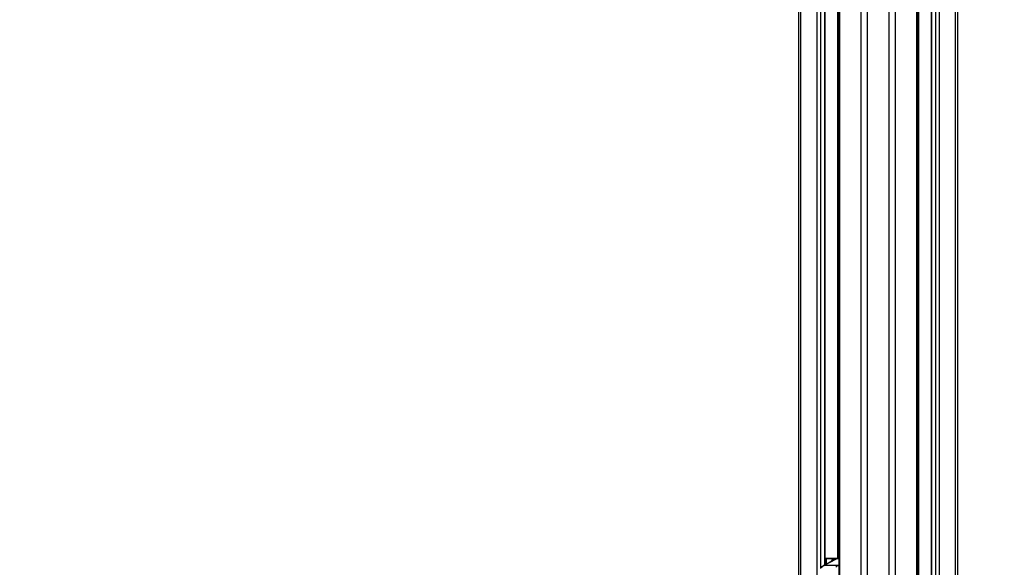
# Model space of a CAD drawing. Header units: millimetres. Extents: x 10 to 10348, y 8 to 8288.
# Tile 22 of 129: x 2826 to 3732, y 1264 to 1767. Entities that reach past the tile are written whole.
import ezdxf

# ---------------------------------------------------------------- set-up
doc = ezdxf.new("R2010")
doc.units = ezdxf.units.MM
doc.layers.add('COMPONENT_GEOMETRY', color=7, linetype='Continuous')
doc.styles.add('SLDTEXTSTYLE0', font='TXT', dxfattribs={"width": 0.75})
doc.dimstyles.new('SLDDIMSTYLE1', dxfattribs={"dimtxt": 75, "dimasz": 3.302, "dimexe": 0, "dimexo": 0.0625, "dimgap": 18.75, "dimtad": 0, "dimtih": 1, "dimtoh": 1, "dimdec": 0, "dimrnd": 1e-09, "dimzin": 12, "dimdsep": 46, "dimtxsty": 'SLDTEXTSTYLE0', "dimsah": 1, "dimcen": 0.09, "dimadec": 0, "dimazin": 3, "dimtfac": 1, "dimtdec": 0, "dimtofl": 0, "dimtmove": 0, "dimatfit": 3, "dimfxl": 1, "dimfrac": 2, "dimtolj": 1, "dimtzin": 12, "dimarcsym": 0})

# ---------------------------------------------------------------- blocks, each defined once
blk = doc.blocks.new('_D_5')
at = {"layer": 'COMPONENT_GEOMETRY', "color": 7}
for p, q in [((3546.34, 3861.9), (417.24, 3861.9)), ((420.41, 3861.9), (420.41, 2365.11)), ((420.41, 749.25), (420.41, 2246.04)), ((3146.61, 749.25), (417.24, 749.25))]:
    blk.add_line(p, q, dxfattribs=at)
for points in [[(420.41, 3861.9), (419.9, 3858.6), (420.92, 3858.6)], [(420.41, 749.25), (420.92, 752.55), (419.9, 752.55)]]:
    blk.add_solid(points, dxfattribs=at)
at = {"layer": 'COMPONENT_GEOMETRY', "color": 7, "insert": (309.58, 2342.72), "char_height": 75, "attachment_point": 1, "style": 'SLDTEXTSTYLE0'}
blk.add_mtext('3113', dxfattribs=at)
blk = doc.blocks.new('_D_6')
at = {"layer": 'COMPONENT_GEOMETRY', "color": 7}
for p, q in [((6592.37, 3169.16), (6314.85, 3169.16)), ((6318.02, 3169.16), (6318.02, 2018.74)), ((6318.02, 749.25), (6318.02, 1899.67)), ((3149.54, 749.25), (6321.2, 749.25))]:
    blk.add_line(p, q, dxfattribs=at)
for points in [[(6318.02, 3169.16), (6317.52, 3165.86), (6318.53, 3165.86)], [(6318.02, 749.25), (6318.53, 752.55), (6317.52, 752.55)]]:
    blk.add_solid(points, dxfattribs=at)
at = {"layer": 'COMPONENT_GEOMETRY', "color": 7, "insert": (6207.19, 1996.35), "char_height": 75, "attachment_point": 1, "style": 'SLDTEXTSTYLE0'}
blk.add_mtext('2420', dxfattribs=at)

msp = doc.modelspace()

# ---------------------------------------------------------------- linework, layer by layer
at = {"color": 8, "linetype": 'Continuous', "lineweight": 25}
for p, q in [((3600.16, 977.9), (3600.16, 3851.9)), ((3605.7, 3851.9), (3605.7, 977.9)), ((3625.68, 977.9), (3625.68, 3851.9)), ((3631.22, 3851.9), (3631.22, 977.9)), ((3580.11, 2781.04), (3580.11, 977.9)), ((3651.26, 977.9), (3651.26, 2781.04)), ((3544.42, 2774.11), (3544.42, 977.9)), ((3559.66, 977.9), (3559.66, 2771.93)), ((3562.74, 2771.93), (3562.74, 1262.84)), ((3566.63, 1266.28), (3566.63, 2771.93)), ((3578.48, 1272.4), (3578.48, 2776.6)), ((3652.9, 2776.6), (3652.9, 977.9)), ((3664.74, 2771.93), (3664.74, 977.9)), ((3668.63, 977.9), (3668.63, 2771.93)), ((3671.72, 2771.93), (3671.72, 977.9)), ((3686.96, 977.9), (3686.96, 2774.11)), ((3567.21, 1271.9), (3566.85, 1271.9)), ((3567.21, 1266.57), (3567.21, 1271.9)), ((3567.91, 1271.9), (3567.91, 1266.93)), ((3577.54, 1271.9), (3567.91, 1271.9)), ((3579.42, 1271.91), (3577.81, 1271.91)), ((3579.42, 1272.36), (3578.42, 1272.18)), ((3579.42, 1272.32), (3578.51, 1272.18)), ((3578.76, 1265.81), (3579.42, 1266.16))]:
    msp.add_line(p, q, dxfattribs=at)
at = {"color": 7, "linetype": 'Continuous', "lineweight": 25}
for p, q in [((3542.74, 977.9), (3542.74, 2774.68)), ((3566.85, 1266.39), (3566.85, 2771.93)), ((3579.42, 2779.5), (3579.42, 977.9)), ((3651.96, 977.9), (3651.96, 2779.5)), ((3664.53, 2771.93), (3664.53, 977.9)), ((3688.64, 2774.68), (3688.64, 977.9)), ((3575.09, 1270.62), (3565.49, 1265.69)), ((3566.85, 1272.4), (3567.57, 1272.4)), ((3567.21, 1271.9), (3567.91, 1271.9)), ((3567.57, 1272.4), (3579.42, 1272.4)), ((3577.03, 1271.65), (3576.41, 1271.65)), ((3577.03, 1271.65), (3576.41, 1271.65)), ((3577.26, 1271.77), (3576.79, 1271.52)), ((3578, 1272.11), (3577.26, 1271.77)), ((3578.76, 1265.81), (3566.03, 1265.81))]:
    msp.add_line(p, q, dxfattribs=at)
at = {"color": 8, "linetype": 'Continuous', "lineweight": 25, "flags": 128}
for points in [[(3577.81, 1271.91), (3576.47, 1271.18), (3566.03, 1265.81)], [(3565.49, 1265.69), (3565.69, 1265.77), (3566.03, 1265.81)], [(3578.76, 1265.81), (3579.11, 1265.77), (3579.42, 1265.66)]]:
    msp.add_lwpolyline(points, dxfattribs=at)
at = {"color": 7, "linetype": 'Continuous', "lineweight": 25, "flags": 128}
msp.add_lwpolyline([(3572.46, 1269.27), (3572.86, 1269.81), (3573.84, 1270.75), (3574.94, 1271.37), (3576.11, 1271.64), (3576.41, 1271.65), (3576.02, 1271.63), (3574.86, 1271.33), (3573.76, 1270.69), (3572.79, 1269.72), (3572.46, 1269.27)], dxfattribs=at)
at = {"color": 7, "linetype": 'Continuous', "lineweight": 25}
for centre, radius, start, end in [((3567.65, 1271.96), 0.447, 101.44244, 188.03763), ((3567.47, 1271.96), 0.445, 351.50503, 77.56937), ((3579.99, 1267.88), 4.58, 110.15249, 118.44348), ((3579.97, 1267.91), 4.51, 108.88183, 117.2643), ((3578.41, 1270.97), 1.21, 89.846, 109.96355), ((3568.78, 1260.69), 5.82, 118.20232, 144.93845), ((3581.51, 1260.69), 5.82, 118.20232, 144.93845)]:
    msp.add_arc(centre, radius, start, end, dxfattribs=at)
at = {"color": 8, "linetype": 'Continuous', "lineweight": 25}
for centre, radius, start, end in [((3577.8, 1270.75), 1.16, 89.36177, 118.03804), ((3563.92, 1263.14), 0.896, 83.79454, 140.63444)]:
    msp.add_arc(centre, radius, start, end, dxfattribs=at)
at = {"color": 7, "linetype": 'Continuous', "lineweight": 25}
for points, knots in [([(3576.78, 1271.5), (3576.7, 1271.46), (3576.57, 1271.38), (3576.35, 1271.2), (3575.8, 1270.94), (3575.32, 1270.7), (3574.96, 1270.53)], [0, 0, 0, 0, 0.269581, 0.456901, 0.596927, 1, 1, 1, 1]), ([(3576.85, 1271.51), (3576.77, 1271.48), (3576.64, 1271.41), (3576.43, 1271.25), (3575.9, 1271), (3575.44, 1270.78), (3575.11, 1270.62)], [0, 0, 0, 0, 0.257965, 0.455726, 0.603536, 1, 1, 1, 1]), ([(3579.42, 1272.38), (3579.13, 1272.36), (3578.64, 1272.33), (3578.2, 1272.16), (3578.01, 1272.08)], [0, 0, 0, 0, 0.588164, 1, 1, 1, 1]), ([(3565.49, 1265.69), (3565.23, 1265.54), (3564.58, 1265.17), (3563.83, 1264.48), (3563.39, 1263.91), (3563.22, 1263.71)], [0, 0, 0, 0, 0.302486, 0.745566, 1, 1, 1, 1])]:
    msp.add_open_spline(points, degree=3, knots=knots, dxfattribs=at)

# ---------------------------------------------------------------- dimensions: what is measured, and where the dimension line sits
at = {"layer": 'COMPONENT_GEOMETRY', "color": 7}
for base, p1, p2, picture, middle in [((420.41, 3861.9), (3147.88, 749.25), (3547.61, 3861.9), '_D_5', (420.41, 2305.58)), ((6318.02, 749.25), (6593.64, 3169.16), (3148.27, 749.25), '_D_6', (6318.02, 1959.21))]:
    dim = msp.add_linear_dim(base=base, p1=p1, p2=p2, angle=90, dimstyle='SLDDIMSTYLE1', dxfattribs=at)
    dim.commit()
    dim.dimension.update_dxf_attribs({"geometry": picture, "text_midpoint": middle, "dimtype": 160})

doc.saveas('drawing.dxf')
